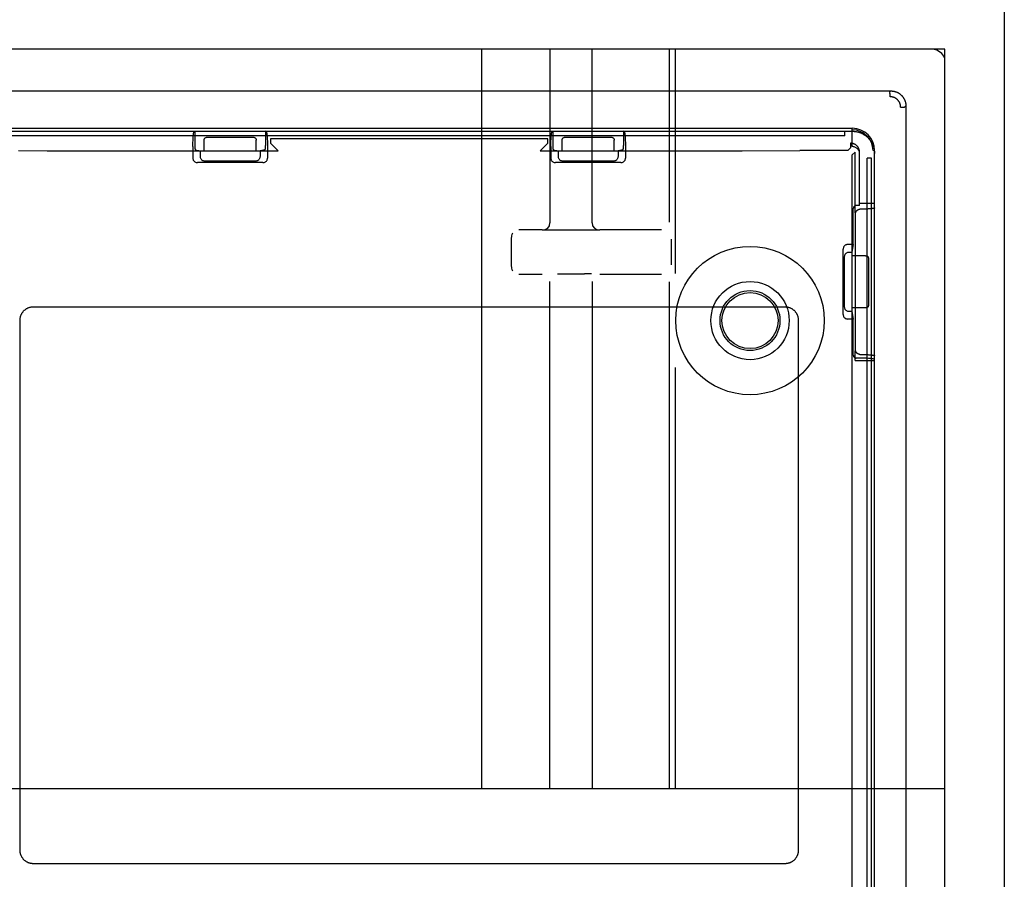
# Paper-space layout 'SUBMITTAL_E3H_2_2' of a CAD drawing. Header units: millimetres. Extents: x 0 to 841, y 0 to 594.
# Tile 43 of 58: x 319 to 338, y 446 to 463. Entities that reach past the tile are written whole.
import ezdxf

# ---------------------------------------------------------------- set-up
doc = ezdxf.new("R2010")
doc.units = ezdxf.units.MM
doc.header["$LTSCALE"] = 46.255
doc.layers.get('0').update_dxf_attribs({"linetype": 'CONTINUOUS'})
doc.layers.add('DRAFTS', color=7, linetype='CONTINUOUS')
doc.layers.add('ROUNDS', color=7, linetype='CONTINUOUS')

psp = doc.layouts.new('SUBMITTAL_E3H_2_2')

# ---------------------------------------------------------------- linework, layer by layer
at = {"color": 7, "linetype": 'CONTINUOUS'}
for p, q in [((338.464, 479.308), (338.464, 431.912)), ((337.264, 462.718), (315.694, 462.718)), ((337.264, 431.965), (337.264, 462.718)), ((336.157, 461.852), (336.184, 461.878)), ((336.159, 461.849), (336.157, 461.852)), ((336.162, 461.842), (336.159, 461.849)), ((336.164, 461.831), (336.162, 461.842)), ((336.165, 461.817), (336.164, 461.831)), ((336.184, 461.878), (336.192, 461.878)), ((336.192, 461.878), (336.199, 461.878)), ((336.199, 461.878), (336.207, 461.877)), ((336.207, 461.877), (336.215, 461.877)), ((336.215, 461.877), (336.223, 461.876)), ((336.223, 461.876), (336.231, 461.875)), ((336.231, 461.875), (336.238, 461.873)), ((336.238, 461.873), (336.246, 461.872)), ((336.246, 461.872), (336.254, 461.87)), ((336.254, 461.87), (336.261, 461.868)), ((336.261, 461.868), (336.269, 461.866)), ((336.269, 461.866), (336.276, 461.864)), ((336.276, 461.864), (336.284, 461.861)), ((336.284, 461.861), (336.291, 461.858)), ((336.291, 461.858), (336.299, 461.855)), ((336.299, 461.855), (336.306, 461.852)), ((336.306, 461.852), (336.313, 461.849)), ((336.313, 461.849), (336.32, 461.846)), ((336.32, 461.846), (336.327, 461.842)), ((336.327, 461.842), (336.334, 461.838)), ((336.334, 461.838), (336.34, 461.834)), ((336.34, 461.834), (336.347, 461.83)), ((336.347, 461.83), (336.354, 461.826)), ((336.354, 461.826), (336.36, 461.821)), ((336.36, 461.821), (336.366, 461.816)), ((336.166, 461.8), (336.165, 461.817)), ((336.167, 461.781), (336.166, 461.8)), ((336.168, 461.762), (336.167, 461.781)), ((336.173, 461.762), (336.168, 461.762)), ((336.179, 461.761), (336.173, 461.762)), ((336.184, 461.761), (336.179, 461.761)), ((336.19, 461.761), (336.184, 461.761)), ((336.195, 461.76), (336.19, 461.761)), ((336.201, 461.759), (336.195, 461.76)), ((336.206, 461.758), (336.201, 461.759)), ((336.212, 461.757), (336.206, 461.758)), ((336.217, 461.756), (336.212, 461.757)), ((336.222, 461.755), (336.217, 461.756)), ((336.228, 461.753), (336.222, 461.755)), ((336.233, 461.752), (336.228, 461.753)), ((336.238, 461.75), (336.233, 461.752)), ((336.243, 461.748), (336.238, 461.75)), ((336.249, 461.746), (336.243, 461.748)), ((336.254, 461.744), (336.249, 461.746)), ((336.259, 461.742), (336.254, 461.744)), ((336.264, 461.739), (336.259, 461.742)), ((336.268, 461.737), (336.264, 461.739)), ((336.273, 461.734), (336.268, 461.737)), ((336.278, 461.731), (336.273, 461.734)), ((336.283, 461.728), (336.278, 461.731)), ((336.287, 461.725), (336.283, 461.728)), ((336.292, 461.722), (336.287, 461.725)), ((336.296, 461.719), (336.292, 461.722)), ((336.301, 461.715), (336.296, 461.719)), ((336.305, 461.712), (336.301, 461.715)), ((336.309, 461.708), (336.305, 461.712)), ((336.313, 461.704), (336.309, 461.708)), ((336.317, 461.701), (336.313, 461.704)), ((336.321, 461.697), (336.317, 461.701)), ((336.325, 461.693), (336.321, 461.697)), ((336.328, 461.689), (336.325, 461.693)), ((336.332, 461.684), (336.328, 461.689)), ((336.335, 461.68), (336.332, 461.684)), ((336.338, 461.676), (336.335, 461.68)), ((336.342, 461.671), (336.338, 461.676)), ((336.345, 461.667), (336.342, 461.671)), ((336.348, 461.662), (336.345, 461.667)), ((336.35, 461.657), (336.348, 461.662)), ((336.353, 461.653), (336.35, 461.657)), ((336.356, 461.648), (336.353, 461.653)), ((336.358, 461.643), (336.356, 461.648)), ((336.36, 461.638), (336.358, 461.643)), ((336.363, 461.633), (336.36, 461.638)), ((336.365, 461.628), (336.363, 461.633)), ((336.366, 461.623), (336.365, 461.628)), ((336.366, 461.816), (336.372, 461.811)), ((336.368, 461.617), (336.366, 461.623)), ((336.372, 461.811), (336.378, 461.806)), ((336.378, 461.806), (336.384, 461.801)), ((336.384, 461.801), (336.39, 461.796)), ((336.39, 461.796), (336.396, 461.79)), ((336.396, 461.79), (336.401, 461.785)), ((336.401, 461.785), (336.407, 461.779)), ((336.407, 461.779), (336.412, 461.773)), ((336.412, 461.773), (336.417, 461.767)), ((336.417, 461.767), (336.422, 461.761)), ((336.422, 461.761), (336.426, 461.755)), ((336.426, 461.755), (336.431, 461.748)), ((336.431, 461.748), (336.435, 461.742)), ((336.435, 461.742), (336.439, 461.735)), ((336.439, 461.735), (336.443, 461.728)), ((336.443, 461.728), (336.447, 461.722)), ((336.447, 461.722), (336.451, 461.715)), ((336.451, 461.715), (336.454, 461.708)), ((336.454, 461.708), (336.458, 461.7)), ((336.458, 461.7), (336.461, 461.693)), ((336.461, 461.693), (336.464, 461.686)), ((336.464, 461.686), (336.466, 461.679)), ((336.466, 461.679), (336.469, 461.671)), ((336.469, 461.671), (336.471, 461.664)), ((336.471, 461.664), (336.473, 461.656)), ((336.473, 461.656), (336.475, 461.648)), ((336.475, 461.648), (336.477, 461.641)), ((336.477, 461.641), (336.479, 461.633)), ((336.479, 461.633), (336.48, 461.625)), ((336.48, 461.625), (336.481, 461.618)), ((336.37, 461.612), (336.368, 461.617)), ((336.371, 461.607), (336.37, 461.612)), ((336.373, 461.602), (336.371, 461.607)), ((336.374, 461.596), (336.373, 461.602)), ((336.375, 461.591), (336.374, 461.596)), ((336.376, 461.585), (336.375, 461.591)), ((336.377, 461.58), (336.376, 461.585)), ((336.377, 461.575), (336.377, 461.58)), ((336.378, 461.569), (336.377, 461.575)), ((336.378, 461.564), (336.378, 461.569)), ((336.378, 461.558), (336.378, 461.564)), ((336.378, 461.553), (336.378, 461.558)), ((336.378, 461.553), (336.458, 461.553)), ((336.458, 461.553), (336.484, 461.578)), ((336.481, 461.618), (336.482, 461.61)), ((336.482, 461.61), (336.483, 461.602)), ((336.483, 461.602), (336.483, 461.594)), ((336.483, 461.594), (336.483, 461.586)), ((336.483, 461.586), (336.484, 461.578)), ((317.584, 461.068), (335.404, 461.068)), ((322.183, 461.068), (322.183, 460.782)), ((323.604, 461.068), (323.604, 460.782)), ((329.383, 461.068), (329.383, 460.782)), ((330.804, 461.068), (330.804, 460.782)), ((335.254, 460.978), (335.254, 461.068)), ((335.404, 460.76), (335.404, 461.128)), ((335.404, 461.068), (335.414, 461.068)), ((335.414, 461.068), (335.425, 461.068)), ((335.425, 461.068), (335.435, 461.067)), ((335.435, 461.067), (335.446, 461.066)), ((335.446, 461.066), (335.456, 461.065)), ((335.456, 461.065), (335.467, 461.064)), ((335.467, 461.064), (335.477, 461.062)), ((335.477, 461.062), (335.487, 461.06)), ((335.487, 461.06), (335.498, 461.058)), ((335.498, 461.058), (335.508, 461.056)), ((335.508, 461.056), (335.518, 461.053)), ((335.518, 461.053), (335.528, 461.051)), ((335.528, 461.051), (335.538, 461.047)), ((335.538, 461.047), (335.548, 461.044)), ((335.548, 461.044), (335.558, 461.041)), ((335.558, 461.041), (335.568, 461.037)), ((335.568, 461.037), (335.578, 461.033)), ((335.578, 461.033), (335.588, 461.029)), ((335.588, 461.029), (335.597, 461.024)), ((335.254, 460.978), (317.734, 460.978)), ((322.369, 460.898), (322.371, 460.907)), ((322.369, 460.888), (322.369, 460.898)), ((322.369, 460.671), (322.369, 460.888)), ((322.371, 460.907), (322.375, 460.916)), ((322.375, 460.916), (322.38, 460.924)), ((322.38, 460.924), (322.386, 460.931)), ((322.386, 460.931), (322.393, 460.937)), ((322.393, 460.937), (322.401, 460.942)), ((322.401, 460.942), (322.41, 460.945)), ((322.41, 460.945), (322.419, 460.947)), ((322.419, 460.947), (322.428, 460.948)), ((322.428, 460.948), (323.359, 460.948)), ((323.359, 460.948), (323.368, 460.947)), ((323.368, 460.947), (323.377, 460.945)), ((323.377, 460.945), (323.386, 460.942)), ((323.386, 460.942), (323.394, 460.937)), ((323.394, 460.937), (323.401, 460.931)), ((323.401, 460.931), (323.407, 460.924)), ((323.407, 460.924), (323.412, 460.916)), ((323.412, 460.916), (323.416, 460.907)), ((323.416, 460.907), (323.418, 460.898)), ((323.418, 460.898), (323.419, 460.888)), ((323.419, 460.671), (323.419, 460.888)), ((323.705, 460.917), (323.705, 460.827)), ((329.282, 460.917), (323.705, 460.917)), ((329.282, 460.827), (329.282, 460.917)), ((329.569, 460.898), (329.571, 460.907)), ((329.569, 460.888), (329.569, 460.898)), ((329.569, 460.671), (329.569, 460.888)), ((329.571, 460.907), (329.575, 460.916)), ((329.575, 460.916), (329.58, 460.924)), ((329.58, 460.924), (329.586, 460.931)), ((329.586, 460.931), (329.593, 460.937)), ((329.593, 460.937), (329.601, 460.942)), ((329.601, 460.942), (329.61, 460.945)), ((329.61, 460.945), (329.619, 460.947)), ((329.619, 460.947), (329.628, 460.948)), ((329.628, 460.948), (330.559, 460.948)), ((330.559, 460.948), (330.568, 460.947)), ((330.568, 460.947), (330.577, 460.945)), ((330.577, 460.945), (330.586, 460.942)), ((330.586, 460.942), (330.594, 460.937)), ((330.594, 460.937), (330.601, 460.931)), ((330.601, 460.931), (330.607, 460.924)), ((330.607, 460.924), (330.612, 460.916)), ((330.612, 460.916), (330.616, 460.907)), ((330.616, 460.907), (330.618, 460.898)), ((330.618, 460.898), (330.619, 460.888)), ((330.619, 460.671), (330.619, 460.888)), ((335.597, 461.024), (335.607, 461.02)), ((335.607, 461.02), (335.616, 461.015)), ((335.616, 461.015), (335.625, 461.01)), ((335.625, 461.01), (335.634, 461.004)), ((335.634, 461.004), (335.643, 460.999)), ((335.643, 460.999), (335.652, 460.993)), ((335.652, 460.993), (335.661, 460.987)), ((335.661, 460.987), (335.67, 460.981)), ((335.67, 460.981), (335.678, 460.975)), ((335.678, 460.975), (335.686, 460.968)), ((335.686, 460.968), (335.694, 460.961)), ((335.694, 460.961), (335.702, 460.954)), ((335.702, 460.954), (335.71, 460.947)), ((335.71, 460.947), (335.718, 460.94)), ((335.718, 460.94), (335.725, 460.933)), ((335.725, 460.933), (335.733, 460.925)), ((335.733, 460.925), (335.74, 460.917)), ((335.74, 460.917), (335.747, 460.909)), ((335.747, 460.909), (335.753, 460.901)), ((335.753, 460.901), (335.76, 460.893)), ((335.76, 460.893), (335.766, 460.884)), ((335.766, 460.884), (335.772, 460.876)), ((335.772, 460.876), (335.778, 460.867)), ((335.778, 460.867), (335.784, 460.858)), ((335.784, 460.858), (335.79, 460.849)), ((335.79, 460.849), (335.795, 460.84)), ((335.795, 460.84), (335.8, 460.831)), ((335.8, 460.831), (335.805, 460.821)), ((318.634, 460.678), (319.214, 460.677)), ((319.214, 460.677), (320.955, 460.676)), ((320.955, 460.676), (322.696, 460.675)), ((322.183, 460.782), (322.183, 460.769)), ((322.183, 460.769), (322.184, 460.757)), ((322.184, 460.757), (322.184, 460.745)), ((322.184, 460.745), (322.185, 460.734)), ((322.185, 460.734), (322.185, 460.723)), ((322.185, 460.723), (322.186, 460.714)), ((322.186, 460.714), (322.187, 460.707)), ((322.187, 460.707), (322.188, 460.7)), ((322.188, 460.7), (322.189, 460.696)), ((322.189, 460.696), (322.19, 460.693)), ((322.19, 460.693), (322.191, 460.692)), ((322.191, 460.692), (322.294, 460.671)), ((322.294, 460.671), (322.369, 460.671)), ((322.696, 460.675), (323.857, 460.675)), ((323.419, 460.671), (323.494, 460.671)), ((323.596, 460.692), (323.494, 460.671)), ((323.596, 460.692), (323.597, 460.693)), ((323.597, 460.693), (323.598, 460.696)), ((323.598, 460.696), (323.599, 460.7)), ((323.599, 460.7), (323.6, 460.707)), ((323.6, 460.707), (323.601, 460.714)), ((323.601, 460.714), (323.602, 460.723)), ((323.602, 460.723), (323.603, 460.734)), ((323.603, 460.757), (323.604, 460.769)), ((323.603, 460.745), (323.603, 460.757)), ((323.603, 460.734), (323.603, 460.745)), ((323.604, 460.769), (323.604, 460.782)), ((323.705, 460.827), (323.857, 460.675)), ((329.282, 460.827), (329.13, 460.675)), ((329.13, 460.675), (329.711, 460.675)), ((329.383, 460.782), (329.383, 460.769)), ((329.383, 460.769), (329.384, 460.757)), ((329.384, 460.757), (329.384, 460.745)), ((329.384, 460.745), (329.385, 460.734)), ((329.385, 460.734), (329.385, 460.723)), ((329.385, 460.723), (329.386, 460.714)), ((329.386, 460.714), (329.387, 460.707)), ((329.387, 460.707), (329.388, 460.7)), ((329.388, 460.7), (329.389, 460.696)), ((329.389, 460.696), (329.39, 460.693)), ((329.39, 460.693), (329.391, 460.692)), ((329.391, 460.692), (329.494, 460.671)), ((329.494, 460.671), (329.569, 460.671)), ((329.711, 460.675), (331.452, 460.676)), ((330.619, 460.671), (330.694, 460.671)), ((330.796, 460.692), (330.694, 460.671)), ((330.796, 460.692), (330.797, 460.693)), ((330.797, 460.693), (330.798, 460.696)), ((330.798, 460.696), (330.799, 460.7)), ((330.799, 460.7), (330.8, 460.707)), ((330.8, 460.707), (330.801, 460.714)), ((330.801, 460.714), (330.802, 460.723)), ((330.802, 460.723), (330.803, 460.734)), ((330.803, 460.757), (330.804, 460.769)), ((330.803, 460.745), (330.803, 460.757)), ((330.803, 460.734), (330.803, 460.745)), ((330.804, 460.769), (330.804, 460.782)), ((331.452, 460.676), (333.193, 460.677)), ((333.193, 460.677), (334.353, 460.678)), ((335.17, 460.678), (334.353, 460.678)), ((335.207, 460.678), (335.17, 460.678)), ((335.238, 460.678), (335.207, 460.678)), ((335.262, 460.679), (335.238, 460.678)), ((335.277, 460.679), (335.262, 460.679)), ((335.287, 460.679), (335.277, 460.679)), ((335.294, 460.679), (335.287, 460.679)), ((335.3, 460.679), (335.294, 460.679)), ((335.305, 460.68), (335.3, 460.679)), ((335.308, 460.68), (335.305, 460.68)), ((335.309, 460.68), (335.308, 460.68)), ((335.311, 460.68), (335.309, 460.68)), ((335.312, 460.68), (335.311, 460.68)), ((335.313, 460.68), (335.312, 460.68)), ((335.314, 460.68), (335.313, 460.68)), ((335.313, 460.68), (335.313, 460.68)), ((335.315, 460.68), (335.314, 460.68)), ((335.316, 460.68), (335.315, 460.68)), ((335.315, 460.68), (335.315, 460.68)), ((335.372, 460.737), (335.316, 460.681)), ((335.316, 460.681), (335.316, 460.68)), ((335.316, 460.68), (335.316, 460.68)), ((335.372, 460.827), (335.372, 460.737)), ((335.377, 460.827), (335.372, 460.827)), ((335.383, 460.826), (335.377, 460.827)), ((335.388, 460.826), (335.383, 460.826)), ((335.393, 460.825), (335.388, 460.826)), ((335.399, 460.825), (335.393, 460.825)), ((335.404, 460.824), (335.399, 460.825)), ((335.409, 460.823), (335.404, 460.824)), ((335.417, 460.759), (335.404, 460.76)), ((335.462, 460.647), (335.406, 460.591)), ((335.414, 460.822), (335.409, 460.823)), ((335.419, 460.82), (335.414, 460.822)), ((335.431, 460.757), (335.417, 460.759)), ((335.425, 460.819), (335.419, 460.82)), ((335.43, 460.817), (335.425, 460.819)), ((335.435, 460.815), (335.43, 460.817)), ((335.445, 460.754), (335.431, 460.757)), ((335.44, 460.813), (335.435, 460.815)), ((335.445, 460.811), (335.44, 460.813)), ((335.449, 460.809), (335.445, 460.811)), ((335.458, 460.75), (335.445, 460.754)), ((335.454, 460.807), (335.449, 460.809)), ((335.459, 460.804), (335.454, 460.807)), ((335.47, 460.744), (335.458, 460.75)), ((335.464, 460.802), (335.459, 460.804)), ((335.462, 459.61), (335.462, 460.647)), ((335.468, 460.799), (335.464, 460.802)), ((335.473, 460.796), (335.468, 460.799)), ((335.483, 460.737), (335.47, 460.744)), ((335.477, 460.793), (335.473, 460.796)), ((335.481, 460.79), (335.477, 460.793)), ((335.485, 460.786), (335.481, 460.79)), ((335.494, 460.73), (335.483, 460.737)), ((335.49, 460.783), (335.485, 460.786)), ((335.493, 460.779), (335.49, 460.783)), ((335.497, 460.776), (335.493, 460.779)), ((335.505, 460.721), (335.494, 460.73)), ((335.501, 460.772), (335.497, 460.776)), ((335.505, 460.768), (335.501, 460.772)), ((335.508, 460.764), (335.505, 460.768)), ((335.514, 460.711), (335.505, 460.721)), ((335.512, 460.76), (335.508, 460.764)), ((335.515, 460.756), (335.512, 460.76)), ((335.523, 460.7), (335.514, 460.711)), ((335.518, 460.752), (335.515, 460.756)), ((335.521, 460.747), (335.518, 460.752)), ((335.524, 460.743), (335.521, 460.747)), ((335.531, 460.689), (335.523, 460.7)), ((335.527, 460.738), (335.524, 460.743)), ((335.53, 460.734), (335.527, 460.738)), ((335.532, 460.729), (335.53, 460.734)), ((335.538, 460.677), (335.531, 460.689)), ((335.534, 460.724), (335.532, 460.729)), ((335.537, 460.719), (335.534, 460.724)), ((335.539, 460.714), (335.537, 460.719)), ((335.543, 460.664), (335.538, 460.677)), ((335.541, 460.709), (335.539, 460.714)), ((335.543, 460.704), (335.541, 460.709)), ((335.544, 460.699), (335.543, 460.704)), ((335.548, 460.651), (335.543, 460.664)), ((335.546, 460.694), (335.544, 460.699)), ((335.547, 460.689), (335.546, 460.694)), ((335.548, 460.684), (335.547, 460.689)), ((335.549, 460.679), (335.548, 460.684)), ((335.551, 460.637), (335.548, 460.651)), ((335.55, 460.673), (335.549, 460.679)), ((335.551, 460.668), (335.55, 460.673)), ((335.551, 460.663), (335.551, 460.668)), ((335.552, 460.657), (335.551, 460.663)), ((335.553, 460.624), (335.551, 460.637)), ((335.552, 460.652), (335.552, 460.657)), ((335.552, 460.647), (335.552, 460.652)), ((335.552, 459.621), (335.552, 460.647)), ((335.805, 460.821), (335.81, 460.812)), ((335.81, 460.812), (335.814, 460.802)), ((335.814, 460.802), (335.818, 460.792)), ((335.818, 460.792), (335.822, 460.783)), ((335.822, 460.783), (335.826, 460.773)), ((335.854, 460.678), (335.824, 460.678)), ((335.826, 460.773), (335.829, 460.763)), ((335.829, 460.763), (335.833, 460.753)), ((335.833, 460.753), (335.836, 460.743)), ((335.836, 460.743), (335.839, 460.732)), ((335.839, 460.732), (335.841, 460.722)), ((335.841, 460.722), (335.844, 460.712)), ((335.844, 460.712), (335.846, 460.701)), ((335.846, 460.701), (335.847, 460.691)), ((335.847, 460.691), (335.849, 460.681)), ((335.849, 460.681), (335.85, 460.67)), ((335.85, 460.67), (335.852, 460.66)), ((335.852, 460.66), (335.852, 460.649)), ((335.852, 460.649), (335.853, 460.638)), ((335.853, 460.638), (335.853, 460.628)), ((335.854, 459.525), (335.854, 460.678)), ((335.406, 445.246), (335.406, 460.591)), ((335.554, 460.61), (335.553, 460.624)), ((335.554, 459.574), (335.554, 460.61)), ((335.794, 460.528), (335.704, 460.528)), ((335.794, 432.04), (335.794, 460.528)), ((335.853, 460.628), (335.854, 460.617)), ((335.427, 459.523), (335.426, 459.514)), ((335.426, 458.788), (335.426, 459.514)), ((335.429, 459.532), (335.427, 459.523)), ((335.433, 459.541), (335.429, 459.532)), ((335.438, 459.549), (335.433, 459.541)), ((335.444, 459.556), (335.438, 459.549)), ((335.451, 459.562), (335.444, 459.556)), ((335.459, 459.567), (335.451, 459.562)), ((335.468, 459.571), (335.459, 459.567)), ((335.462, 459.568), (335.462, 459.61)), ((335.462, 459.529), (335.462, 459.568)), ((335.463, 459.503), (335.462, 459.529)), ((335.463, 459.484), (335.463, 459.503)), ((335.463, 459.471), (335.463, 459.484)), ((335.464, 459.463), (335.463, 459.471)), ((335.464, 459.458), (335.464, 459.463)), ((335.464, 459.454), (335.464, 459.458)), ((335.464, 459.45), (335.464, 459.454)), ((335.464, 459.448), (335.464, 459.45)), ((335.464, 459.447), (335.464, 459.448)), ((335.464, 459.446), (335.464, 459.447)), ((335.465, 459.444), (335.464, 459.446)), ((335.465, 459.443), (335.465, 459.444)), ((335.465, 459.443), (335.465, 459.443)), ((335.477, 459.573), (335.468, 459.571)), ((335.486, 459.574), (335.477, 459.573)), ((335.477, 459.44), (335.478, 459.443)), ((335.478, 459.443), (335.479, 459.446)), ((335.479, 459.446), (335.481, 459.449)), ((335.481, 459.449), (335.482, 459.452)), ((335.482, 459.452), (335.484, 459.454)), ((335.484, 459.454), (335.485, 459.457)), ((335.485, 459.457), (335.487, 459.46)), ((335.554, 459.574), (335.486, 459.574)), ((335.487, 459.46), (335.489, 459.462)), ((335.489, 459.462), (335.491, 459.465)), ((335.491, 459.465), (335.493, 459.467)), ((335.493, 459.467), (335.495, 459.47)), ((335.495, 459.47), (335.497, 459.472)), ((335.497, 459.472), (335.5, 459.474)), ((335.5, 459.474), (335.502, 459.476)), ((335.502, 459.476), (335.504, 459.478)), ((335.504, 459.478), (335.507, 459.48)), ((335.507, 459.48), (335.509, 459.482)), ((335.509, 459.482), (335.512, 459.484)), ((335.512, 459.484), (335.515, 459.486)), ((335.515, 459.486), (335.517, 459.487)), ((335.517, 459.487), (335.52, 459.489)), ((335.52, 459.489), (335.523, 459.49)), ((335.523, 459.49), (335.526, 459.492)), ((335.526, 459.492), (335.529, 459.493)), ((335.529, 459.493), (335.532, 459.494)), ((335.532, 459.494), (335.535, 459.495)), ((335.535, 459.495), (335.538, 459.496)), ((335.538, 459.496), (335.541, 459.497)), ((335.541, 459.497), (335.544, 459.497)), ((335.544, 459.497), (335.547, 459.498)), ((335.547, 459.498), (335.55, 459.498)), ((335.55, 459.498), (335.554, 459.499)), ((335.552, 459.621), (335.854, 459.621)), ((335.554, 459.499), (335.561, 459.499)), ((335.584, 459.499), (335.561, 459.499)), ((335.6, 459.499), (335.584, 459.499)), ((335.615, 459.499), (335.6, 459.499)), ((335.63, 459.5), (335.615, 459.499)), ((335.645, 459.5), (335.63, 459.5)), ((335.659, 459.501), (335.645, 459.5)), ((335.673, 459.501), (335.659, 459.501)), ((335.687, 459.502), (335.673, 459.501)), ((335.701, 459.502), (335.687, 459.502)), ((335.714, 459.503), (335.701, 459.502)), ((335.727, 459.504), (335.714, 459.503)), ((335.733, 459.504), (335.727, 459.504)), ((335.745, 459.505), (335.733, 459.504)), ((335.757, 459.506), (335.745, 459.505)), ((335.768, 459.507), (335.757, 459.506)), ((335.773, 459.507), (335.768, 459.507)), ((335.779, 459.508), (335.773, 459.507)), ((335.784, 459.508), (335.779, 459.508)), ((335.789, 459.509), (335.784, 459.508)), ((335.793, 459.509), (335.789, 459.509)), ((335.798, 459.51), (335.793, 459.509)), ((335.802, 459.51), (335.798, 459.51)), ((335.807, 459.511), (335.802, 459.51)), ((335.811, 459.512), (335.807, 459.511)), ((335.814, 459.512), (335.811, 459.512)), ((335.818, 459.513), (335.814, 459.512)), ((335.822, 459.513), (335.818, 459.513)), ((335.825, 459.514), (335.822, 459.513)), ((335.828, 459.515), (335.825, 459.514)), ((335.831, 459.515), (335.828, 459.515)), ((335.834, 459.516), (335.831, 459.515)), ((335.837, 459.516), (335.834, 459.516)), ((335.839, 459.517), (335.837, 459.516)), ((335.842, 459.518), (335.839, 459.517)), ((335.844, 459.518), (335.842, 459.518)), ((335.845, 459.519), (335.844, 459.518)), ((335.847, 459.52), (335.845, 459.519)), ((335.849, 459.52), (335.847, 459.52)), ((335.85, 459.521), (335.849, 459.52)), ((335.851, 459.522), (335.85, 459.521)), ((335.852, 459.522), (335.851, 459.522)), ((335.853, 459.523), (335.852, 459.522)), ((335.854, 459.525), (335.853, 459.524)), ((335.853, 459.524), (335.853, 459.524)), ((335.853, 459.524), (335.853, 459.523)), ((335.465, 459.442), (335.465, 459.443)), ((335.465, 459.441), (335.465, 459.442)), ((335.471, 459.409), (335.465, 459.441)), ((335.471, 459.412), (335.472, 459.415)), ((335.471, 459.409), (335.471, 459.412)), ((335.472, 459.421), (335.473, 459.425)), ((335.472, 459.418), (335.472, 459.421)), ((335.472, 459.415), (335.472, 459.418)), ((335.473, 459.428), (335.474, 459.431)), ((335.473, 459.425), (335.473, 459.428)), ((335.474, 459.431), (335.475, 459.434)), ((335.475, 459.434), (335.476, 459.437)), ((335.476, 459.437), (335.477, 459.44)), ((335.426, 458.788), (335.397, 458.638)), ((335.397, 458.638), (335.397, 458.563)), ((335.674, 458.563), (335.397, 458.563)), ((335.674, 458.563), (335.683, 458.562)), ((335.683, 458.562), (335.692, 458.56)), ((335.692, 458.56), (335.701, 458.557)), ((335.701, 458.557), (335.709, 458.552)), ((335.709, 458.552), (335.716, 458.546)), ((335.716, 458.546), (335.722, 458.539)), ((335.722, 458.539), (335.727, 458.531)), ((335.727, 458.531), (335.731, 458.522)), ((335.731, 458.522), (335.733, 458.513)), ((335.733, 458.513), (335.734, 458.503)), ((335.734, 458.503), (335.734, 457.573)), ((318.746, 457.458), (318.753, 457.465)), ((318.753, 457.465), (318.76, 457.471)), ((318.76, 457.471), (318.767, 457.477)), ((318.767, 457.477), (318.775, 457.483)), ((318.775, 457.483), (318.783, 457.489)), ((318.783, 457.489), (318.791, 457.494)), ((318.791, 457.494), (318.799, 457.499)), ((318.799, 457.499), (318.807, 457.504)), ((318.807, 457.504), (318.816, 457.508)), ((318.816, 457.508), (318.825, 457.513)), ((318.825, 457.513), (318.833, 457.516)), ((318.833, 457.516), (318.842, 457.52)), ((318.842, 457.52), (318.852, 457.523)), ((318.852, 457.523), (318.861, 457.526)), ((318.861, 457.526), (318.87, 457.529)), ((318.87, 457.529), (318.879, 457.531)), ((318.879, 457.531), (318.889, 457.533)), ((318.889, 457.533), (318.899, 457.534)), ((318.899, 457.534), (318.908, 457.535)), ((318.908, 457.535), (318.918, 457.536)), ((318.918, 457.536), (318.928, 457.537)), ((318.928, 457.537), (318.937, 457.537)), ((318.937, 457.537), (334.05, 457.537)), ((334.05, 457.537), (334.06, 457.537)), ((334.06, 457.537), (334.069, 457.536)), ((334.069, 457.536), (334.079, 457.535)), ((334.079, 457.535), (334.089, 457.534)), ((334.089, 457.534), (334.098, 457.533)), ((334.098, 457.533), (334.108, 457.531)), ((334.108, 457.531), (334.117, 457.529)), ((334.117, 457.529), (334.126, 457.526)), ((334.126, 457.526), (334.136, 457.523)), ((334.136, 457.523), (334.145, 457.52)), ((334.145, 457.52), (334.154, 457.516)), ((334.154, 457.516), (334.163, 457.513)), ((334.163, 457.513), (334.171, 457.508)), ((334.171, 457.508), (334.18, 457.504)), ((334.18, 457.504), (334.188, 457.499)), ((334.188, 457.499), (334.196, 457.494)), ((334.196, 457.494), (334.204, 457.489)), ((334.204, 457.489), (334.212, 457.483)), ((334.212, 457.483), (334.22, 457.477)), ((334.22, 457.477), (334.227, 457.471)), ((334.227, 457.471), (334.234, 457.465)), ((334.234, 457.465), (334.241, 457.458)), ((335.397, 457.513), (335.397, 457.438)), ((335.674, 457.513), (335.397, 457.513)), ((335.683, 457.514), (335.674, 457.513)), ((335.692, 457.516), (335.683, 457.514)), ((335.701, 457.52), (335.692, 457.516)), ((335.709, 457.525), (335.701, 457.52)), ((335.716, 457.531), (335.709, 457.525)), ((335.722, 457.538), (335.716, 457.531)), ((335.727, 457.546), (335.722, 457.538)), ((335.731, 457.554), (335.727, 457.546)), ((335.733, 457.564), (335.731, 457.554)), ((335.734, 457.573), (335.733, 457.564)), ((318.667, 457.278), (318.668, 457.287)), ((318.667, 457.268), (318.667, 457.278)), ((318.667, 446.598), (318.667, 457.268)), ((318.668, 457.287), (318.669, 457.297)), ((318.669, 457.297), (318.67, 457.306)), ((318.67, 457.306), (318.672, 457.316)), ((318.672, 457.316), (318.673, 457.325)), ((318.673, 457.325), (318.676, 457.334)), ((318.676, 457.334), (318.678, 457.344)), ((318.678, 457.344), (318.681, 457.353)), ((318.681, 457.353), (318.684, 457.362)), ((318.684, 457.362), (318.688, 457.371)), ((318.688, 457.371), (318.691, 457.38)), ((318.691, 457.38), (318.696, 457.388)), ((318.696, 457.388), (318.7, 457.397)), ((318.7, 457.397), (318.705, 457.405)), ((318.705, 457.405), (318.71, 457.413)), ((318.71, 457.413), (318.715, 457.421)), ((318.715, 457.421), (318.721, 457.429)), ((318.721, 457.429), (318.727, 457.437)), ((318.727, 457.437), (318.733, 457.444)), ((318.733, 457.444), (318.739, 457.451)), ((318.739, 457.451), (318.746, 457.458)), ((334.241, 457.458), (334.248, 457.451)), ((334.248, 457.451), (334.254, 457.444)), ((334.254, 457.444), (334.26, 457.437)), ((334.26, 457.437), (334.266, 457.429)), ((334.266, 457.429), (334.272, 457.421)), ((334.272, 457.421), (334.277, 457.413)), ((334.277, 457.413), (334.282, 457.405)), ((334.282, 457.405), (334.287, 457.397)), ((334.287, 457.397), (334.291, 457.388)), ((334.291, 457.388), (334.296, 457.38)), ((334.296, 457.38), (334.299, 457.371)), ((334.299, 457.371), (334.303, 457.362)), ((334.303, 457.362), (334.306, 457.353)), ((334.306, 457.353), (334.309, 457.344)), ((334.309, 457.344), (334.312, 457.334)), ((334.312, 457.334), (334.314, 457.325)), ((334.314, 457.325), (334.316, 457.316)), ((334.316, 457.316), (334.317, 457.306)), ((334.317, 457.306), (334.318, 457.297)), ((334.318, 457.297), (334.319, 457.287)), ((334.319, 457.287), (334.32, 457.278)), ((334.32, 457.278), (334.32, 457.268)), ((334.32, 457.268), (334.32, 446.598)), ((335.397, 457.438), (335.426, 457.289)), ((335.426, 456.563), (335.426, 457.289)), ((335.426, 456.563), (335.427, 456.553)), ((335.427, 456.553), (335.429, 456.544)), ((335.429, 456.544), (335.433, 456.535)), ((335.433, 456.535), (335.438, 456.527)), ((335.438, 456.527), (335.444, 456.52)), ((335.444, 456.52), (335.451, 456.514)), ((335.451, 456.514), (335.459, 456.509)), ((335.459, 456.509), (335.468, 456.506)), ((335.462, 456.538), (335.463, 456.565)), ((335.462, 456.498), (335.462, 456.538)), ((335.462, 456.456), (335.462, 456.498)), ((335.463, 456.608), (335.464, 456.616)), ((335.463, 456.599), (335.463, 456.608)), ((335.463, 456.585), (335.463, 456.599)), ((335.463, 456.565), (335.463, 456.585)), ((335.464, 456.631), (335.465, 456.632)), ((335.464, 456.629), (335.464, 456.631)), ((335.464, 456.628), (335.464, 456.629)), ((335.464, 456.626), (335.464, 456.628)), ((335.464, 456.625), (335.464, 456.626)), ((335.464, 456.621), (335.464, 456.625)), ((335.464, 456.616), (335.464, 456.621)), ((335.465, 456.635), (335.471, 456.668)), ((335.465, 456.634), (335.465, 456.635)), ((335.465, 456.635), (335.465, 456.635)), ((335.465, 456.633), (335.465, 456.634)), ((335.465, 456.632), (335.465, 456.633)), ((335.468, 456.506), (335.477, 456.503)), ((335.471, 456.665), (335.471, 456.668)), ((335.472, 456.661), (335.471, 456.665)), ((335.472, 456.658), (335.472, 456.661)), ((335.472, 456.655), (335.472, 456.658)), ((335.473, 456.652), (335.472, 456.655)), ((335.473, 456.649), (335.473, 456.652)), ((335.474, 456.646), (335.473, 456.649)), ((335.475, 456.643), (335.474, 456.646)), ((335.476, 456.64), (335.475, 456.643)), ((335.477, 456.636), (335.476, 456.64)), ((335.478, 456.634), (335.477, 456.636)), ((335.477, 456.503), (335.486, 456.503)), ((335.479, 456.631), (335.478, 456.634)), ((335.481, 456.628), (335.479, 456.631)), ((335.482, 456.625), (335.481, 456.628)), ((335.484, 456.622), (335.482, 456.625)), ((335.485, 456.619), (335.484, 456.622)), ((335.487, 456.617), (335.485, 456.619)), ((335.554, 456.503), (335.486, 456.503)), ((335.489, 456.614), (335.487, 456.617)), ((335.491, 456.612), (335.489, 456.614)), ((335.493, 456.609), (335.491, 456.612)), ((335.495, 456.607), (335.493, 456.609)), ((335.497, 456.604), (335.495, 456.607)), ((335.5, 456.602), (335.497, 456.604)), ((335.502, 456.6), (335.5, 456.602)), ((335.504, 456.598), (335.502, 456.6)), ((335.507, 456.596), (335.504, 456.598)), ((335.509, 456.594), (335.507, 456.596)), ((335.512, 456.592), (335.509, 456.594)), ((335.515, 456.591), (335.512, 456.592)), ((335.517, 456.589), (335.515, 456.591)), ((335.52, 456.588), (335.517, 456.589)), ((335.523, 456.586), (335.52, 456.588)), ((335.526, 456.585), (335.523, 456.586)), ((335.529, 456.584), (335.526, 456.585)), ((335.532, 456.583), (335.529, 456.584)), ((335.535, 456.582), (335.532, 456.583)), ((335.538, 456.581), (335.535, 456.582)), ((335.541, 456.58), (335.538, 456.581)), ((335.544, 456.579), (335.541, 456.58)), ((335.547, 456.579), (335.544, 456.579)), ((335.55, 456.578), (335.547, 456.579)), ((335.554, 456.578), (335.55, 456.578)), ((335.561, 456.578), (335.554, 456.578)), ((335.585, 456.502), (335.554, 456.503)), ((335.561, 456.578), (335.577, 456.578)), ((335.577, 456.578), (335.592, 456.577)), ((335.616, 456.502), (335.585, 456.502)), ((335.592, 456.577), (335.607, 456.577)), ((335.607, 456.577), (335.622, 456.577)), ((335.646, 456.501), (335.616, 456.502)), ((335.622, 456.577), (335.637, 456.577)), ((335.637, 456.577), (335.652, 456.576)), ((335.675, 456.5), (335.646, 456.501)), ((335.652, 456.576), (335.666, 456.576)), ((335.666, 456.576), (335.68, 456.575)), ((335.703, 456.499), (335.675, 456.5)), ((335.68, 456.575), (335.694, 456.575)), ((335.694, 456.575), (335.708, 456.574)), ((335.73, 456.498), (335.703, 456.499)), ((335.708, 456.574), (335.721, 456.573)), ((335.721, 456.573), (335.733, 456.572)), ((335.754, 456.496), (335.73, 456.498)), ((335.733, 456.572), (335.745, 456.572)), ((335.745, 456.572), (335.757, 456.571)), ((335.776, 456.494), (335.754, 456.496)), ((335.757, 456.571), (335.768, 456.57)), ((335.768, 456.57), (335.773, 456.569)), ((335.773, 456.569), (335.779, 456.569)), ((335.796, 456.492), (335.776, 456.494)), ((335.779, 456.569), (335.784, 456.568)), ((335.784, 456.568), (335.789, 456.568)), ((335.789, 456.568), (335.793, 456.567)), ((335.793, 456.567), (335.798, 456.567)), ((335.813, 456.489), (335.796, 456.492)), ((335.798, 456.567), (335.802, 456.566)), ((335.802, 456.566), (335.807, 456.565)), ((335.807, 456.565), (335.811, 456.565)), ((335.811, 456.565), (335.814, 456.564)), ((335.828, 456.487), (335.813, 456.489)), ((335.814, 456.564), (335.818, 456.564)), ((335.818, 456.564), (335.822, 456.563)), ((335.822, 456.563), (335.825, 456.562)), ((335.825, 456.562), (335.828, 456.562)), ((335.828, 456.562), (335.831, 456.561)), ((335.839, 456.484), (335.828, 456.487)), ((335.831, 456.561), (335.834, 456.561)), ((335.834, 456.561), (335.837, 456.56)), ((335.837, 456.56), (335.839, 456.559)), ((335.839, 456.559), (335.842, 456.559)), ((335.847, 456.482), (335.839, 456.484)), ((335.842, 456.559), (335.844, 456.558)), ((335.844, 456.558), (335.845, 456.557)), ((335.845, 456.557), (335.847, 456.557)), ((335.847, 456.557), (335.849, 456.556)), ((335.852, 456.479), (335.847, 456.482)), ((335.849, 456.556), (335.85, 456.555)), ((335.85, 456.555), (335.851, 456.555)), ((335.851, 456.555), (335.852, 456.554)), ((335.852, 456.554), (335.853, 456.553)), ((335.854, 456.476), (335.852, 456.479)), ((335.853, 456.553), (335.853, 456.552)), ((335.853, 456.553), (335.853, 456.553)), ((335.853, 456.552), (335.854, 456.551)), ((335.854, 439.188), (335.854, 456.551)), ((335.462, 456.456), (335.854, 456.456)), ((337.264, 447.838), (316.849, 447.838)), ((318.667, 446.589), (318.667, 446.598)), ((318.668, 446.579), (318.667, 446.589)), ((318.669, 446.57), (318.668, 446.579)), ((334.319, 446.579), (334.318, 446.569)), ((334.32, 446.589), (334.319, 446.579)), ((334.32, 446.598), (334.32, 446.589)), ((318.67, 446.56), (318.669, 446.57)), ((318.672, 446.551), (318.67, 446.56)), ((318.673, 446.541), (318.672, 446.551)), ((318.676, 446.532), (318.673, 446.541)), ((318.678, 446.523), (318.676, 446.532)), ((318.681, 446.514), (318.678, 446.523)), ((318.684, 446.505), (318.681, 446.514)), ((318.688, 446.496), (318.684, 446.505)), ((318.691, 446.487), (318.688, 446.496)), ((318.696, 446.478), (318.691, 446.487)), ((318.7, 446.47), (318.696, 446.478)), ((318.705, 446.461), (318.7, 446.47)), ((318.71, 446.453), (318.705, 446.461)), ((318.715, 446.445), (318.71, 446.453)), ((318.721, 446.438), (318.715, 446.445)), ((318.727, 446.43), (318.721, 446.438)), ((318.733, 446.423), (318.727, 446.43)), ((318.739, 446.415), (318.733, 446.423)), ((318.746, 446.409), (318.739, 446.415)), ((318.753, 446.402), (318.746, 446.409)), ((318.76, 446.395), (318.753, 446.402)), ((318.767, 446.389), (318.76, 446.395)), ((318.775, 446.383), (318.767, 446.389)), ((318.783, 446.378), (318.775, 446.383)), ((318.791, 446.372), (318.783, 446.378)), ((334.204, 446.377), (334.196, 446.372)), ((334.212, 446.383), (334.204, 446.377)), ((334.22, 446.389), (334.212, 446.383)), ((334.227, 446.395), (334.22, 446.389)), ((334.234, 446.402), (334.227, 446.395)), ((334.241, 446.408), (334.234, 446.402)), ((334.248, 446.415), (334.241, 446.408)), ((334.254, 446.422), (334.248, 446.415)), ((334.26, 446.43), (334.254, 446.422)), ((334.266, 446.437), (334.26, 446.43)), ((334.272, 446.445), (334.266, 446.437)), ((334.277, 446.453), (334.272, 446.445)), ((334.282, 446.461), (334.277, 446.453)), ((334.287, 446.469), (334.282, 446.461)), ((334.291, 446.478), (334.287, 446.469)), ((334.296, 446.487), (334.291, 446.478)), ((334.299, 446.495), (334.296, 446.487)), ((334.303, 446.504), (334.299, 446.495)), ((334.306, 446.513), (334.303, 446.504)), ((334.309, 446.523), (334.306, 446.513)), ((334.312, 446.532), (334.309, 446.523)), ((334.314, 446.541), (334.312, 446.532)), ((334.316, 446.55), (334.314, 446.541)), ((334.317, 446.56), (334.316, 446.55)), ((334.318, 446.569), (334.317, 446.56)), ((318.799, 446.367), (318.791, 446.372)), ((318.807, 446.363), (318.799, 446.367)), ((318.816, 446.358), (318.807, 446.363)), ((318.825, 446.354), (318.816, 446.358)), ((318.833, 446.35), (318.825, 446.354)), ((318.842, 446.347), (318.833, 446.35)), ((318.852, 446.343), (318.842, 446.347)), ((318.861, 446.34), (318.852, 446.343)), ((318.87, 446.338), (318.861, 446.34)), ((318.879, 446.336), (318.87, 446.338)), ((318.889, 446.334), (318.879, 446.336)), ((318.899, 446.332), (318.889, 446.334)), ((318.908, 446.331), (318.899, 446.332)), ((318.918, 446.33), (318.908, 446.331)), ((318.928, 446.33), (318.918, 446.33)), ((318.937, 446.329), (318.928, 446.33)), ((334.05, 446.329), (318.937, 446.329)), ((334.06, 446.329), (334.05, 446.329)), ((334.069, 446.33), (334.06, 446.329)), ((334.079, 446.331), (334.069, 446.33)), ((334.089, 446.332), (334.079, 446.331)), ((334.098, 446.333), (334.089, 446.332)), ((334.108, 446.335), (334.098, 446.333)), ((334.117, 446.338), (334.108, 446.335)), ((334.126, 446.34), (334.117, 446.338)), ((334.136, 446.343), (334.126, 446.34)), ((334.145, 446.346), (334.136, 446.343)), ((334.154, 446.35), (334.145, 446.346)), ((334.163, 446.354), (334.154, 446.35)), ((334.171, 446.358), (334.163, 446.354)), ((334.18, 446.362), (334.171, 446.358)), ((334.188, 446.367), (334.18, 446.362)), ((334.196, 446.372), (334.188, 446.367))]:
    psp.add_line(p, q, dxfattribs=at)
at = {"color": 6, "linetype": 'CONTINUOUS'}
for p, q in [((316.803, 461.878), (336.184, 461.878)), ((336.484, 461.578), (336.484, 432)), ((317.584, 461.128), (335.404, 461.128)), ((322.156, 461.014), (322.159, 461.029)), ((322.159, 461.029), (322.161, 461.041)), ((322.161, 461.041), (322.164, 461.05)), ((322.164, 461.05), (322.166, 461.056)), ((322.166, 461.056), (322.169, 461.06)), ((322.169, 461.06), (322.183, 461.068)), ((323.618, 461.06), (323.604, 461.068)), ((323.618, 461.06), (323.621, 461.056)), ((323.621, 461.056), (323.624, 461.05)), ((323.624, 461.05), (323.626, 461.041)), ((323.626, 461.041), (323.629, 461.029)), ((323.629, 461.029), (323.631, 461.014)), ((329.356, 461.014), (329.359, 461.029)), ((329.359, 461.029), (329.361, 461.041)), ((329.361, 461.041), (329.364, 461.05)), ((329.364, 461.05), (329.366, 461.056)), ((329.366, 461.056), (329.369, 461.06)), ((329.369, 461.06), (329.383, 461.068)), ((330.818, 461.06), (330.804, 461.068)), ((330.818, 461.06), (330.821, 461.056)), ((330.821, 461.056), (330.824, 461.05)), ((330.824, 461.05), (330.826, 461.041)), ((330.826, 461.041), (330.829, 461.029)), ((330.829, 461.029), (330.831, 461.014)), ((322.144, 460.82), (322.145, 460.849)), ((322.145, 460.849), (322.146, 460.878)), ((322.146, 460.878), (322.147, 460.905)), ((322.147, 460.905), (322.149, 460.931)), ((322.149, 460.931), (322.15, 460.955)), ((322.15, 460.955), (322.152, 460.977)), ((322.152, 460.977), (322.154, 460.997)), ((322.154, 460.997), (322.156, 461.014)), ((323.631, 461.014), (323.633, 460.997)), ((323.633, 460.997), (323.635, 460.977)), ((323.635, 460.977), (323.637, 460.955)), ((323.637, 460.955), (323.638, 460.931)), ((323.638, 460.931), (323.64, 460.905)), ((323.64, 460.905), (323.641, 460.878)), ((323.641, 460.878), (323.642, 460.849)), ((323.642, 460.849), (323.643, 460.82)), ((329.344, 460.82), (329.345, 460.849)), ((329.345, 460.849), (329.346, 460.878)), ((329.346, 460.878), (329.347, 460.905)), ((329.347, 460.905), (329.349, 460.931)), ((329.349, 460.931), (329.35, 460.955)), ((329.35, 460.955), (329.352, 460.977)), ((329.352, 460.977), (329.354, 460.997)), ((329.354, 460.997), (329.356, 461.014)), ((330.831, 461.014), (330.833, 460.997)), ((330.833, 460.997), (330.835, 460.977)), ((330.835, 460.977), (330.837, 460.955)), ((330.837, 460.955), (330.838, 460.931)), ((330.838, 460.931), (330.84, 460.905)), ((330.84, 460.905), (330.841, 460.878)), ((330.841, 460.878), (330.842, 460.849)), ((330.842, 460.849), (330.843, 460.82)), ((322.144, 460.79), (322.144, 460.82)), ((322.144, 460.76), (322.144, 460.79)), ((322.144, 460.76), (322.144, 460.527)), ((322.294, 460.557), (322.294, 460.671)), ((323.494, 460.671), (323.494, 460.557)), ((323.643, 460.82), (323.643, 460.79)), ((323.643, 460.79), (323.643, 460.76)), ((323.643, 460.76), (323.643, 460.527)), ((329.344, 460.79), (329.344, 460.82)), ((329.344, 460.76), (329.344, 460.79)), ((329.344, 460.76), (329.344, 460.527)), ((329.494, 460.557), (329.494, 460.671)), ((330.694, 460.671), (330.694, 460.557)), ((330.843, 460.82), (330.843, 460.79)), ((330.843, 460.79), (330.843, 460.76)), ((330.843, 460.76), (330.843, 460.527)), ((322.144, 460.527), (322.145, 460.514)), ((322.145, 460.514), (322.148, 460.501)), ((322.148, 460.501), (322.152, 460.489)), ((322.152, 460.489), (322.158, 460.478)), ((322.158, 460.478), (322.166, 460.468)), ((322.166, 460.468), (322.175, 460.459)), ((322.175, 460.459), (322.185, 460.451)), ((322.185, 460.451), (322.197, 460.445)), ((322.197, 460.445), (322.209, 460.44)), ((322.209, 460.44), (322.221, 460.438)), ((322.221, 460.438), (322.234, 460.437)), ((323.553, 460.437), (322.234, 460.437)), ((322.294, 460.544), (322.294, 460.557)), ((322.297, 460.531), (322.294, 460.544)), ((322.302, 460.519), (322.297, 460.531)), ((322.308, 460.508), (322.302, 460.519)), ((322.316, 460.498), (322.308, 460.508)), ((322.325, 460.489), (322.316, 460.498)), ((322.335, 460.481), (322.325, 460.489)), ((322.346, 460.475), (322.335, 460.481)), ((322.358, 460.47), (322.346, 460.475)), ((322.371, 460.468), (322.358, 460.47)), ((322.384, 460.467), (322.371, 460.468)), ((323.403, 460.467), (322.384, 460.467)), ((323.416, 460.468), (323.403, 460.467)), ((323.429, 460.47), (323.416, 460.468)), ((323.441, 460.475), (323.429, 460.47)), ((323.452, 460.481), (323.441, 460.475)), ((323.462, 460.489), (323.452, 460.481)), ((323.472, 460.498), (323.462, 460.489)), ((323.479, 460.508), (323.472, 460.498)), ((323.485, 460.519), (323.479, 460.508)), ((323.49, 460.531), (323.485, 460.519)), ((323.493, 460.544), (323.49, 460.531)), ((323.494, 460.557), (323.493, 460.544)), ((323.553, 460.437), (323.566, 460.438)), ((323.566, 460.438), (323.578, 460.44)), ((323.578, 460.44), (323.59, 460.445)), ((323.59, 460.445), (323.602, 460.451)), ((323.602, 460.451), (323.612, 460.459)), ((323.612, 460.459), (323.621, 460.468)), ((323.621, 460.468), (323.629, 460.478)), ((323.629, 460.478), (323.635, 460.489)), ((323.635, 460.489), (323.64, 460.501)), ((323.64, 460.501), (323.642, 460.514)), ((323.642, 460.514), (323.643, 460.527)), ((329.344, 460.527), (329.345, 460.514)), ((329.345, 460.514), (329.348, 460.501)), ((329.348, 460.501), (329.352, 460.489)), ((329.352, 460.489), (329.358, 460.478)), ((329.358, 460.478), (329.366, 460.468)), ((329.366, 460.468), (329.375, 460.459)), ((329.375, 460.459), (329.385, 460.451)), ((329.385, 460.451), (329.397, 460.445)), ((329.397, 460.445), (329.409, 460.44)), ((329.409, 460.44), (329.421, 460.438)), ((329.421, 460.438), (329.434, 460.437)), ((330.753, 460.437), (329.434, 460.437)), ((329.494, 460.544), (329.494, 460.557)), ((329.497, 460.531), (329.494, 460.544)), ((329.502, 460.519), (329.497, 460.531)), ((329.508, 460.508), (329.502, 460.519)), ((329.516, 460.498), (329.508, 460.508)), ((329.525, 460.489), (329.516, 460.498)), ((329.535, 460.481), (329.525, 460.489)), ((329.546, 460.475), (329.535, 460.481)), ((329.558, 460.47), (329.546, 460.475)), ((329.571, 460.468), (329.558, 460.47)), ((329.584, 460.467), (329.571, 460.468)), ((330.603, 460.467), (329.584, 460.467)), ((330.616, 460.468), (330.603, 460.467)), ((330.629, 460.47), (330.616, 460.468)), ((330.641, 460.475), (330.629, 460.47)), ((330.652, 460.481), (330.641, 460.475)), ((330.662, 460.489), (330.652, 460.481)), ((330.672, 460.498), (330.662, 460.489)), ((330.679, 460.508), (330.672, 460.498)), ((330.685, 460.519), (330.679, 460.508)), ((330.69, 460.531), (330.685, 460.519)), ((330.693, 460.544), (330.69, 460.531)), ((330.694, 460.557), (330.693, 460.544)), ((330.753, 460.437), (330.766, 460.438)), ((330.766, 460.438), (330.778, 460.44)), ((330.778, 460.44), (330.79, 460.445)), ((330.79, 460.445), (330.802, 460.451)), ((330.802, 460.451), (330.812, 460.459)), ((330.812, 460.459), (330.821, 460.468)), ((330.821, 460.468), (330.829, 460.478)), ((330.829, 460.478), (330.835, 460.489)), ((330.835, 460.489), (330.84, 460.501)), ((330.84, 460.501), (330.842, 460.514)), ((330.842, 460.514), (330.843, 460.527)), ((335.704, 432.046), (335.704, 460.528)), ((335.854, 456.551), (335.854, 459.525)), ((335.471, 456.668), (335.471, 459.409)), ((335.223, 458.711), (335.222, 458.698)), ((335.222, 457.379), (335.222, 458.698)), ((335.226, 458.723), (335.223, 458.711)), ((335.23, 458.735), (335.226, 458.723)), ((335.236, 458.746), (335.23, 458.735)), ((335.244, 458.757), (335.236, 458.746)), ((335.253, 458.766), (335.244, 458.757)), ((335.263, 458.774), (335.253, 458.766)), ((335.275, 458.78), (335.263, 458.774)), ((335.287, 458.784), (335.275, 458.78)), ((335.299, 458.787), (335.287, 458.784)), ((335.312, 458.788), (335.299, 458.787)), ((335.426, 458.788), (335.312, 458.788)), ((335.252, 458.548), (335.253, 458.561)), ((335.252, 457.528), (335.252, 458.548)), ((335.253, 458.561), (335.256, 458.574)), ((335.256, 458.574), (335.26, 458.586)), ((335.26, 458.586), (335.266, 458.597)), ((335.266, 458.597), (335.274, 458.607)), ((335.274, 458.607), (335.283, 458.616)), ((335.283, 458.616), (335.293, 458.624)), ((335.293, 458.624), (335.305, 458.63)), ((335.305, 458.63), (335.317, 458.635)), ((335.317, 458.635), (335.329, 458.637)), ((335.329, 458.637), (335.342, 458.638)), ((335.342, 458.638), (335.397, 458.638)), ((335.253, 457.516), (335.252, 457.528)), ((335.256, 457.503), (335.253, 457.516)), ((335.26, 457.491), (335.256, 457.503)), ((335.266, 457.48), (335.26, 457.491)), ((335.274, 457.469), (335.266, 457.48)), ((335.283, 457.46), (335.274, 457.469)), ((335.222, 457.379), (335.223, 457.366)), ((335.223, 457.366), (335.226, 457.353)), ((335.226, 457.353), (335.23, 457.341)), ((335.23, 457.341), (335.236, 457.33)), ((335.236, 457.33), (335.244, 457.32)), ((335.244, 457.32), (335.253, 457.311)), ((335.253, 457.311), (335.263, 457.303)), ((335.263, 457.303), (335.275, 457.297)), ((335.275, 457.297), (335.287, 457.292)), ((335.293, 457.453), (335.283, 457.46)), ((335.287, 457.292), (335.299, 457.29)), ((335.305, 457.446), (335.293, 457.453)), ((335.299, 457.29), (335.312, 457.289)), ((335.317, 457.442), (335.305, 457.446)), ((335.426, 457.289), (335.312, 457.289)), ((335.329, 457.439), (335.317, 457.442)), ((335.342, 457.438), (335.329, 457.439)), ((335.397, 457.438), (335.342, 457.438))]:
    psp.add_line(p, q, dxfattribs=at)
at = {"color": 3, "linetype": 'CONTINUOUS'}
psp.add_arc((336.994, 462.418), 0.3, 25.4004, 78.75, dxfattribs=at)
at = {"color": 7, "linetype": 'CONTINUOUS'}
for radius in [0.45, 0.42]:
    psp.add_arc((335.404, 460.678), radius, 0, 90, dxfattribs=at)
at = {"layer": 'DRAFTS', "color": 7, "linetype": 'CONTINUOUS'}
for radius in [1.493, 0.787, 0.603]:
    psp.add_circle((333.349, 457.258), radius, dxfattribs=at)
at = {"layer": 'ROUNDS', "color": 7, "linetype": 'CONTINUOUS'}
for p, q in [((327.949, 462.718), (327.949, 447.838)), ((329.325, 462.718), (329.325, 459.226)), ((330.172, 459.226), (330.172, 462.718)), ((331.721, 462.718), (331.721, 459.237)), ((331.847, 458.203), (331.847, 462.718)), ((329.166, 459.087), (328.699, 459.087)), ((329.177, 459.076), (329.232, 459.088)), ((330.321, 459.076), (329.177, 459.076)), ((329.232, 459.088), (329.28, 459.119)), ((329.28, 459.119), (329.313, 459.167)), ((329.313, 459.167), (329.325, 459.226)), ((330.172, 459.226), (330.184, 459.167)), ((330.184, 459.167), (330.218, 459.119)), ((330.218, 459.119), (330.265, 459.088)), ((330.265, 459.088), (330.321, 459.076)), ((331.571, 459.087), (330.331, 459.087)), ((328.551, 458.964), (328.549, 458.937)), ((328.549, 458.348), (328.549, 458.928)), ((328.557, 458.987), (328.551, 458.964)), ((328.565, 459.006), (328.557, 458.987)), ((328.57, 459.015), (328.565, 459.006)), ((331.764, 458.896), (331.764, 458.381)), ((328.549, 458.34), (328.551, 458.311)), ((328.551, 458.311), (328.56, 458.283)), ((328.56, 458.283), (328.57, 458.262)), ((328.699, 458.19), (329.166, 458.19)), ((329.474, 458.2), (330.023, 458.2)), ((330.164, 458.2), (330.023, 458.2)), ((330.331, 458.19), (331.571, 458.19)), ((329.324, 447.838), (329.324, 458.047)), ((330.173, 458.047), (330.173, 447.838)), ((331.721, 458.04), (331.721, 447.838)), ((331.847, 447.838), (331.847, 456.314))]:
    psp.add_line(p, q, dxfattribs=at)
psp.add_circle((333.349, 457.258), 0.564, dxfattribs=at)

doc.saveas('drawing.dxf')
